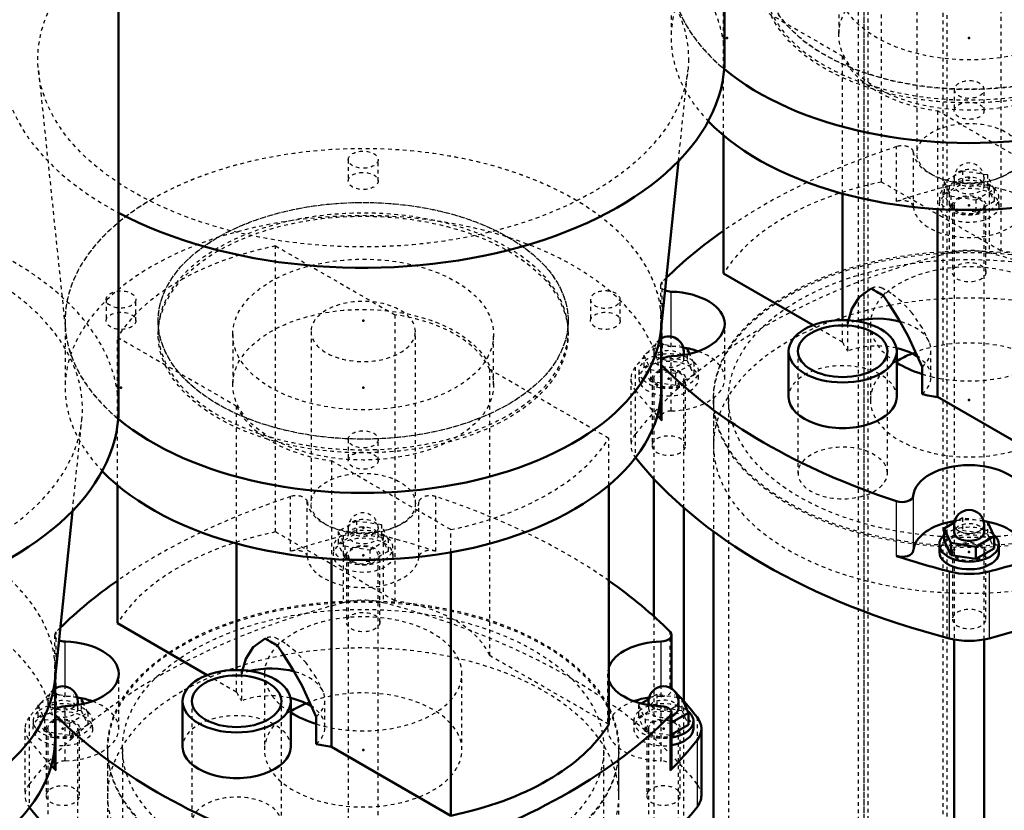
# Model space of a CAD drawing. Header units: millimetres. Extents: x -907 to 463, y -591 to 1160.
# Tile 45 of 60: x -255 to 9, y 216 to 428. Entities that reach past the tile are written whole.
import ezdxf

# ---------------------------------------------------------------- set-up
doc = ezdxf.new("R2010")
doc.units = ezdxf.units.MM
doc.linetypes.add('Dashed', pattern=[2, 1, -1])
for name, color, linetype, lineweight in [('2d ConnectionPoints', 7, 'Continuous', 50), ('AM_0', 7, 'Continuous', 50), ('AM_4', 3, 'Continuous', 25), ('AM_9', 6, 'Dashed', 25)]:
    doc.layers.add(name, color=color, linetype=linetype, lineweight=lineweight)

# ---------------------------------------------------------------- blocks, each defined once
blk = doc.blocks.new('16_SupportFrame_1UG1041933_0_in_HSVP164161451021531101300230_6')
at = {"layer": 'AM_9'}
for p, q in [((-28.28, 591.97), (-28.28, 97.96)), ((-29.75, 589.93), (-29.75, 100)), ((-27.22, 590.13), (-27.22, 99.8)), ((-28.25, 588.7), (-28.25, 101.23)), ((-7.07, 575.64), (-7.07, 85.72)), ((-6.01, 575.03), (-6.01, 87.55))]:
    blk.add_line(p, q, dxfattribs=at)
blk = doc.blocks.new('92_rqga94z760dfimy4ax9mnq1rv________0_in_HSVP164161451021531101300230_6')
at = {"layer": 'AM_0'}
for p, q in [((-228.27, 323.38), (-228.27, 517.76)), ((-245.41, 250.39), (-240.66, 295.99))]:
    blk.add_line(p, q, dxfattribs=at)
for centre, major_axis, start_param, end_param in [((-325.27, 323.38), (97, 0), 3.969193, 6.283185), ((-325.27, 253.16), (80, 0), 3.747842, 6.223137)]:
    blk.add_ellipse(centre, major_axis=major_axis, ratio=0.577288, start_param=start_param, end_param=end_param, dxfattribs=at)
at = {"layer": 'AM_9'}
blk.add_line((-240.66, 295.99), (-238.13, 320.36), dxfattribs=at)
for centre, major_axis, start_param, end_param in [((-325.27, 323.38), (97, 0), 0, 2.356194), ((-325.27, 323.38), (87.3, 0), 6.223137, 8.63938), ((-325.27, 323.38), (87.3, 0), 3.201641, 6.223137), ((-325.27, 253.16), (80, 0), 6.223137, 10.031028)]:
    blk.add_ellipse(centre, major_axis=major_axis, ratio=0.577288, start_param=start_param, end_param=end_param, dxfattribs=at)
blk = doc.blocks.new('93_Motorstool2_4_6130STC_130_2_0_in_HSVP164161451021531101300230_6')
at = {"layer": 'AM_0'}
blk.add_line((-245.27, 235.19), (-245.27, 251.77), dxfattribs=at)
for centre, start_param, end_param in [((-325.27, 253.16), 0.60625, 3.081544), ((-325.27, 235.19), 0.504934, 3.141593)]:
    blk.add_ellipse(centre, major_axis=(-80, 0), ratio=0.577288, start_param=start_param, end_param=end_param, dxfattribs=at)
at = {"layer": 'AM_9'}
blk.add_line((-245.27, 251.77), (-245.27, 253.16), dxfattribs=at)
for centre, start_param, end_param in [((-325.27, 253.16), 3.081544, 6.889435), ((-325.27, 235.19), 3.141593, 6.788119)]:
    blk.add_ellipse(centre, major_axis=(-80, 0), ratio=0.577288, start_param=start_param, end_param=end_param, dxfattribs=at)
blk = doc.blocks.new('103_Stud_431251_10_0_in_HSVP164161451021531101300230_6')
at = {"layer": 'AM_0'}
for p, q in [((-238.35, 245.76), (-239.36, 245.92)), ((-237.66, 244.29), (-238.35, 245.76)), ((-239.24, 243.98), (-239.24, 244.98))]:
    blk.add_line(p, q, dxfattribs=at)
blk.add_arc((-243.24, 244.98), 4, 0, 120.4042, dxfattribs=at)
at = {"layer": 'AM_4'}
for start_param, end_param in [(2.662481, 3.141593), (1.040143, 1.130373)]:
    blk.add_ellipse((-243.24, 244.98), major_axis=(-4, 0), ratio=0.577288, start_param=start_param, end_param=end_param, dxfattribs=at)
at = {"layer": 'AM_9'}
for p, q in [((-245.04, 246.8), (-249.94, 243.97)), ((-245.04, 246.8), (-245.04, 243.53)), ((-239.36, 245.92), (-245.04, 246.8)), ((-238.35, 245.76), (-238.35, 242.5)), ((-249.94, 243.97), (-249.94, 240.71)), ((-249.94, 243.97), (-248.14, 240.11)), ((-249.94, 240.71), (-245.04, 243.53)), ((-247.24, 244.98), (-247.24, 242.94)), ((-245.04, 243.53), (-238.35, 242.5)), ((-239.24, 242.94), (-239.24, 243.98)), ((-236.55, 241.9), (-237.66, 244.29)), ((-248.14, 236.84), (-249.94, 240.71)), ((-241.45, 239.07), (-236.55, 241.9)), ((-238.35, 242.5), (-236.55, 238.63)), ((-236.55, 241.9), (-236.55, 238.63)), ((-251.24, 239.67), (-251.24, 237.63)), ((-248.14, 240.11), (-248.14, 236.84)), ((-248.14, 240.11), (-241.45, 239.07)), ((-241.45, 239.07), (-241.45, 235.81)), ((-236.55, 238.63), (-241.45, 235.81)), ((-235.24, 237.63), (-235.24, 239.67)), ((-241.45, 235.81), (-248.14, 236.84)), ((-247.24, 237.63), (-247.24, 210.73)), ((-239.24, 202.99), (-239.24, 237.63))]:
    blk.add_line(p, q, dxfattribs=at)
blk.add_arc((-243.24, 244.98), 4, 120.4042, 180, dxfattribs=at)
for centre, major_axis, start_param, end_param in [((-243.24, 244.98), (-4, 0), 3.141593, 3.926991), ((-243.24, 239.67), (8, 0), 2.051085, 2.561691), ((-243.24, 244.98), (-4, 0), 6.283185, 7.323329), ((-243.24, 239.67), (8, 0), 1.826626, 2.051085), ((-243.24, 239.67), (8, 0), 4.456559, 8.109811), ((-243.24, 244.98), (-4, 0), 1.130373, 2.662481), ((-243.24, 239.67), (8, 0), 2.561691, 3.677097), ((-243.24, 239.67), (8, 0), 3.677097, 4.435233), ((-243.24, 239.67), (8, 0), 4.435233, 4.456559)]:
    blk.add_ellipse(centre, major_axis=major_axis, ratio=0.577288, start_param=start_param, end_param=end_param, dxfattribs=at)
for centre, major_axis in [((-243.24, 242.94), (-4, 0)), ((-243.24, 237.63), (8, 0)), ((-243.24, 237.63), (4, 0))]:
    blk.add_ellipse(centre, major_axis=major_axis, ratio=0.577288, dxfattribs=at)
blk = doc.blocks.new('104_Stud_431251_11_0_in_HSVP164161451021531101300230_6')
at = {"layer": 'AM_9'}
for p, q in [((-164.43, 293.33), (-169.33, 290.51)), ((-164.43, 293.33), (-164.43, 290.07)), ((-157.74, 292.3), (-164.43, 293.33)), ((-166.63, 291.51), (-166.63, 289.47)), ((-158.63, 289.47), (-158.63, 291.51)), ((-157.74, 292.3), (-157.74, 289.03)), ((-155.94, 288.44), (-157.74, 292.3)), ((-169.33, 290.51), (-169.33, 287.24)), ((-169.33, 290.51), (-167.53, 286.64)), ((-169.33, 287.24), (-164.43, 290.07)), ((-164.43, 290.07), (-157.74, 289.03)), ((-160.84, 285.61), (-155.94, 288.44)), ((-157.74, 289.03), (-155.94, 285.17)), ((-155.94, 288.44), (-155.94, 285.17)), ((-170.63, 286.21), (-170.63, 284.16)), ((-167.53, 283.38), (-169.33, 287.24)), ((-167.53, 286.64), (-167.53, 283.38)), ((-167.53, 286.64), (-160.84, 285.61)), ((-160.84, 285.61), (-160.84, 282.34)), ((-154.63, 284.16), (-154.63, 286.21)), ((-160.84, 282.34), (-167.53, 283.38)), ((-166.63, 284.16), (-166.63, 198.44)), ((-155.94, 285.17), (-160.84, 282.34)), ((-158.63, 198.44), (-158.63, 284.16))]:
    blk.add_line(p, q, dxfattribs=at)
blk.add_arc((-162.63, 291.51), 4, 360, 180, dxfattribs=at)
for centre, major_axis in [((-162.63, 291.51), (-4, 0)), ((-162.63, 289.47), (-4, 0)), ((-162.63, 284.16), (8, 0))]:
    blk.add_ellipse(centre, major_axis=major_axis, ratio=0.577288, dxfattribs=at)
for centre, major_axis, start_param, end_param in [((-162.63, 286.21), (8, 0), 0, 5.497787), ((-162.63, 284.16), (4, 0), 6.283185, 10.210176), ((-162.63, 286.21), (8, 0), 5.497787, 6.283185), ((-162.63, 284.16), (4, 0), 3.926991, 6.283185)]:
    blk.add_ellipse(centre, major_axis=major_axis, ratio=0.577288, start_param=start_param, end_param=end_param, dxfattribs=at)
blk = doc.blocks.new('105_Stud_431251_12_0_in_HSVP164161451021531101300230_6')
at = {"layer": 'AM_0'}
for p, q in [((-77.13, 245.76), (-78.14, 245.92)), ((-75.33, 241.9), (-77.13, 245.76)), ((-85.98, 245.55), (-88, 244.38)), ((-86.02, 244.98), (-86.02, 243.98)), ((-78.02, 242.94), (-78.02, 244.98)), ((-79.84, 239.3), (-75.33, 241.9)), ((-75.33, 241.9), (-75.33, 238.63)), ((-75.33, 238.63), (-79.84, 236.04)), ((-74.02, 237.63), (-74.02, 239.67))]:
    blk.add_line(p, q, dxfattribs=at)
blk.add_arc((-82.02, 244.98), 4, 360, 180, dxfattribs=at)
for centre, major_axis, start_param, end_param in [((-82.02, 242.94), (-4, 0), 2.149862, 3.141593), ((-82.02, 239.67), (8, 0), 4.989545, 6.913002), ((-82.02, 237.63), (8, 0), 4.989545, 6.283185)]:
    blk.add_ellipse(centre, major_axis=major_axis, ratio=0.577288, start_param=start_param, end_param=end_param, dxfattribs=at)
at = {"layer": 'AM_4'}
for start_param, end_param in [(6.283185, 6.762297), (2.011219, 3.141593)]:
    blk.add_ellipse((-82.02, 244.98), major_axis=(-4, 0), ratio=0.577288, start_param=start_param, end_param=end_param, dxfattribs=at)
at = {"layer": 'AM_9'}
for p, q in [((-83.82, 246.8), (-85.98, 245.55)), ((-83.82, 246.8), (-83.82, 243.53)), ((-78.14, 245.92), (-83.82, 246.8)), ((-77.13, 245.76), (-77.13, 242.5)), ((-88, 244.38), (-88.72, 243.97)), ((-88.72, 243.97), (-88.72, 240.71)), ((-88.72, 243.97), (-86.92, 240.11)), ((-88.72, 240.71), (-83.82, 243.53)), ((-86.02, 243.98), (-86.02, 242.94)), ((-83.82, 243.53), (-77.13, 242.5)), ((-86.92, 236.84), (-88.72, 240.71)), ((-77.13, 242.5), (-75.33, 238.63)), ((-90.02, 239.67), (-90.02, 237.63)), ((-86.92, 240.11), (-86.92, 236.84)), ((-86.92, 240.11), (-80.23, 239.07)), ((-80.23, 239.07), (-79.84, 239.3)), ((-80.23, 239.07), (-80.23, 235.81)), ((-80.23, 235.81), (-86.92, 236.84)), ((-86.02, 237.63), (-86.02, 202.99)), ((-79.84, 236.04), (-80.23, 235.81)), ((-78.02, 210.73), (-78.02, 237.63))]:
    blk.add_line(p, q, dxfattribs=at)
for centre, major_axis, start_param, end_param in [((-82.02, 244.98), (-4, 0), 3.141593, 3.926991), ((-82.02, 239.67), (8, 0), 1.047198, 2.561691), ((-82.02, 242.94), (-4, 0), 3.141593, 8.433047), ((-82.02, 244.98), (-4, 0), 0.479112, 2.011219), ((-82.02, 239.67), (8, 0), 0.629817, 1.047198), ((-82.02, 237.63), (8, 0), 0, 3.141593), ((-82.02, 239.67), (8, 0), 2.561691, 3.141593), ((-82.02, 239.67), (8, 0), 3.141593, 4.989545), ((-82.02, 237.63), (8, 0), 3.141593, 4.989545)]:
    blk.add_ellipse(centre, major_axis=major_axis, ratio=0.577288, start_param=start_param, end_param=end_param, dxfattribs=at)
blk.add_ellipse((-82.02, 237.63), major_axis=(4, 0), ratio=0.577288, dxfattribs=at)
blk = doc.blocks.new('112_nslbey5pws5vsow7bp1trf2ns________0_in_HSVP164161451021531101300230_6')
at = {"layer": 'AM_0'}
for p, q in [((-65.63, 417.27), (-65.63, 611.65)), ((-82.78, 344.27), (-78.03, 389.88))]:
    blk.add_line(p, q, dxfattribs=at)
for centre, major_axis, start_param, end_param in [((-162.63, 417.27), (97, 0), 3.969193, 6.283185), ((-162.63, 347.05), (80, 0), 3.747842, 6.223137)]:
    blk.add_ellipse(centre, major_axis=major_axis, ratio=0.577288, start_param=start_param, end_param=end_param, dxfattribs=at)
at = {"layer": 'AM_9'}
for p, q in [((-249.78, 414.24), (-242.49, 344.27)), ((-78.03, 389.88), (-75.49, 414.24)), ((-166.63, 390.28), (-166.63, 384.57)), ((-158.63, 384.57), (-158.63, 390.28)), ((-231.63, 352.76), (-231.63, 347.05)), ((-223.63, 347.05), (-223.63, 352.76)), ((-101.63, 352.76), (-101.63, 347.05)), ((-93.63, 347.05), (-93.63, 352.76)), ((-217.63, 347.05), (-217.63, 344.19)), ((-107.63, 344.19), (-107.63, 347.05)), ((-176.63, 344.19), (-176.63, 298.05)), ((-148.63, 298.05), (-148.63, 344.19)), ((-166.63, 315.24), (-166.63, 309.52)), ((-158.63, 309.52), (-158.63, 315.24))]:
    blk.add_line(p, q, dxfattribs=at)
for centre, major_axis, start_param, end_param in [((-162.63, 417.27), (97, 0), 6.283185, 9.424778), ((-162.63, 417.27), (97, 0), 3.141593, 3.969193), ((-162.63, 347.05), (80, 0), 6.223137, 8.63938), ((-162.63, 347.05), (80, 0), 2.356194, 3.747842), ((-162.63, 344.19), (55, 0), 6.283185, 8.63938), ((-162.63, 344.19), (55, 0), 2.356194, 3.141593), ((-97.63, 352.76), (4, 0), 2.356194, 6.283185), ((-97.63, 352.76), (4, 0), 0, 2.356194), ((-162.63, 344.19), (14, 0), 6.283185, 8.63938), ((-162.63, 344.19), (14, 0), 2.356194, 3.141593), ((-162.63, 344.19), (55, 0), 3.141593, 6.283185), ((-162.63, 344.19), (14, 0), 3.141593, 6.283185)]:
    blk.add_ellipse(centre, major_axis=major_axis, ratio=0.577288, start_param=start_param, end_param=end_param, dxfattribs=at)
for centre, major_axis in [((-162.63, 417.27), (87.3, 0)), ((-162.63, 390.28), (4, 0)), ((-162.63, 384.57), (-4, 0)), ((-162.63, 347.05), (55, 0)), ((-227.63, 352.76), (4, 0)), ((-227.63, 347.05), (-4, 0)), ((-97.63, 347.05), (-4, 0)), ((-162.63, 315.24), (4, 0)), ((-162.63, 309.52), (-4, 0)), ((-162.63, 298.05), (14, 0))]:
    blk.add_ellipse(centre, major_axis=major_axis, ratio=0.577288, dxfattribs=at)
blk = doc.blocks.new('113_Motorstool2_4_6130STC_130_3_0_in_HSVP164161451021531101300230_6')
at = {"layer": 'AM_0'}
for p, q in [((-82.63, 329.08), (-82.63, 345.66)), ((-228.57, 265.9), (-228.57, 302.93)), ((-96.7, 238.76), (-96.7, 302.93)), ((-196.6, 253.35), (-196.6, 287.27)), ((-171.1, 283.16), (-171.1, 232.72)), ((-139.13, 214.26), (-139.13, 284.94)), ((-228.57, 265.9), (-204.49, 252)), ((-79.84, 248.33), (-79.84, 262.71)), ((-211.08, 244.98), (-211.08, 232.73)), ((-182.08, 232.73), (-182.08, 244.98)), ((-175.23, 233.47), (-175.23, 240.82)), ((-79.84, 227.25), (-79.84, 241.95)), ((-71.87, 219.66), (-71.87, 237.63)), ((-171.1, 232.72), (-139.13, 214.26)), ((-245.43, 232.23), (-245.43, 227.25))]:
    blk.add_line(p, q, dxfattribs=at)
for points in [[(-195.29, 252.4), (-194.13, 256.38), (-192.14, 259.52), (-188.92, 261.85)], [(-185.74, 260.01), (-184.31, 257.85), (-181.55, 253.5), (-178.98, 249.07), (-175.23, 240.82)]]:
    blk.add_lwpolyline(points, dxfattribs=at)
for centre, major_axis, start_param, end_param in [((-162.63, 347.05), (-80, 0), 0.60625, 3.081544), ((-162.63, 329.08), (-80, 0), 0.504934, 3.141593), ((-98.29, 215.18), (169, 0), -3.832144, -3.67366), ((-226.98, 215.18), (169, 0), 0.518934, 0.690551), ((-162.63, 275.19), (-35, 0), 0.721101, 0.849695), ((-82.84, 262.71), (3, 0), 4.757462, 6.802119), ((-242.43, 262.71), (3, 0), 4.052526, 4.667316), ((-243.24, 252.33), (15, 0), 4.757462, 7.808909), ((-82.02, 252.33), (15, 0), 1.615869, 2.933245), ((-187.38, 245.39), (14.5, 0), 1.120383, 1.970945), ((-82.02, 252.33), (15, 0), 3.34994, 4.667316), ((-226.98, 200.48), (169, 0), 0.483, 0.514202), ((-243.24, 237.63), (15, 0), 1.013458, 1.309954), ((-187.38, 238.04), (14.5, 0), 0.678488, 1.201801), ((-82.02, 237.63), (15, 0), 1.831638, 2.128134), ((-242.43, 241.95), (3, 0), 1.615869, 2.808817), ((-162.63, 231.91), (26.5, 0), -4.096133, -3.888744), ((-82.84, 241.95), (3, 0), 5.764252, 7.808909), ((-226.98, 200.48), (169, 0), 0.425174, 0.478394), ((-242.43, 241.95), (3, 0), 3.474368, 3.660526), ((-98.29, 289.47), (169, 0), 3.660526, 4.193455), ((-162.63, 252.33), (26.5, 0), 3.888744, 4.217137), ((-226.98, 289.47), (169, 0), 5.231323, 5.764252), ((-84.87, 237.63), (13, 0), 5.858012, 6.708359), ((-162.63, 252.33), (70, 0), 5.054876, 5.940698), ((-196.58, 232.73), (-14.5, 0), 0, 3.141593), ((-162.63, 252.33), (-35, 0), 1.202705, 1.326498), ((-226.98, 274.78), (169, 0), -0.518934, -0.425174), ((-98.29, 274.78), (169, 0), 3.64496, 3.660526), ((-242.43, 227.25), (3, 0), 3.141593, 3.660526), ((-82.84, 227.25), (3, 0), 5.764252, 6.283185), ((-84.87, 219.66), (13, 0), 5.858012, 6.283185), ((-98.29, 256.81), (169, 0), 3.566766, 4.287215), ((-226.98, 256.81), (169, 0), 5.137563, 5.858012)]:
    blk.add_ellipse(centre, major_axis=major_axis, ratio=0.577288, start_param=start_param, end_param=end_param, dxfattribs=at)
for major_axis in [(14.5, 0), (12, 0)]:
    blk.add_ellipse((-196.58, 244.98), major_axis=major_axis, ratio=0.577288, dxfattribs=at)
at = {"layer": 'AM_4'}
for p, q in [((-242.57, 248.92), (-242.57, 260.98)), ((-82.7, 248.92), (-82.7, 260.98)), ((-245.04, 226.39), (-245.04, 241.09)), ((-80.23, 226.39), (-80.23, 241.09)), ((-73.03, 234.53), (-73.03, 216.57))]:
    blk.add_line(p, q, dxfattribs=at)
at = {"layer": 'AM_9'}
for p, q in [((-186.14, 367.14), (-154.17, 348.69)), ((-186.14, 290.39), (-186.14, 367.14)), ((-242.63, 347.05), (-242.63, 329.08)), ((-217.63, 347.05), (-217.63, 343.37)), ((-154.17, 348.69), (-154.17, 271.93)), ((-107.63, 343.37), (-107.63, 347.05)), ((-82.63, 345.66), (-82.63, 347.05)), ((-228.57, 342.65), (-196.6, 324.19)), ((-228.57, 302.93), (-228.57, 342.65)), ((-197.63, 343.37), (-197.63, 329.9)), ((-127.63, 329.9), (-127.63, 343.37)), ((-128.67, 257.21), (-128.67, 333.97)), ((-96.7, 315.51), (-128.67, 333.97)), ((-196.6, 287.27), (-196.6, 324.19)), ((-96.7, 302.93), (-96.7, 315.51)), ((-139.13, 291.02), (-171.1, 309.48)), ((-171.1, 309.48), (-171.1, 283.16)), ((-182.1, 285.2), (-182.1, 299.9)), ((-143.16, 285.2), (-143.16, 299.9)), ((-177.62, 283.77), (-177.62, 298.47)), ((-147.65, 283.77), (-147.65, 298.47)), ((-139.13, 284.94), (-139.13, 291.02)), ((-154.17, 271.93), (-186.14, 290.39)), ((-168, 289.36), (-168, 271.39)), ((-157.27, 289.36), (-157.27, 271.39)), ((-167.13, 284.16), (-167.13, 266.2)), ((-158.13, 266.2), (-158.13, 284.16)), ((-245.43, 262.71), (-245.43, 248.01)), ((-245.04, 248.87), (-245.04, 263.57)), ((-80.23, 248.87), (-80.23, 263.57)), ((-96.7, 238.76), (-128.67, 257.21)), ((-228.24, 237.63), (-228.24, 252.33)), ((-204.49, 252), (-196.6, 247.44)), ((-196.6, 247.44), (-196.6, 253.35)), ((-195.29, 252.4), (-195.29, 245.06)), ((-189.13, 252.33), (-189.13, 231.91)), ((-136.13, 231.91), (-136.13, 252.33)), ((-97.02, 252.33), (-97.02, 237.63)), ((-242.57, 246.28), (-242.57, 248.92)), ((-82.7, 246.28), (-82.7, 248.92)), ((-79.84, 248.01), (-79.84, 248.33)), ((-242.57, 228.98), (-242.57, 243.68)), ((-208.58, 244.98), (-208.58, 212.32)), ((-184.58, 212.32), (-184.58, 244.98)), ((-172.88, 238.04), (-172.88, 245.39)), ((-82.7, 228.98), (-82.7, 243.68)), ((-252.24, 240.72), (-252.24, 216.57)), ((-245.43, 241.95), (-245.43, 232.23)), ((-73.03, 240.72), (-73.03, 234.53)), ((-253.4, 237.63), (-253.4, 219.66)), ((-247.74, 237.63), (-247.74, 219.66)), ((-238.74, 219.66), (-238.74, 237.63)), ((-86.52, 237.63), (-86.52, 219.66)), ((-77.52, 219.66), (-77.52, 237.63)), ((-231.23, 231.91), (-231.23, 219.66)), ((-94.03, 219.66), (-94.03, 231.91))]:
    blk.add_line(p, q, dxfattribs=at)
blk.add_lwpolyline([(-173.3, 247.38), (-175.26, 251.33), (-177.95, 255.24), (-180.81, 258.31), (-183.53, 260.48), (-185.76, 261.81), (-185.98, 261.92)], dxfattribs=at)
for centre, major_axis, start_param, end_param in [((-162.63, 347.05), (-80, 0), 3.081544, 6.889435), ((-162.63, 329.08), (-80, 0), 3.141593, 6.788119), ((-162.63, 329.08), (-70, 0), 5.054876, 5.940698), ((-162.63, 329.08), (-35, 0), 3.385891, 4.46809), ((-162.63, 329.08), (-35, 0), 0.244299, 1.326498), ((-162.63, 329.08), (70, 0), 5.054876, 5.940698), ((-98.29, 215.18), (169, 0), 2.08973, 2.451042), ((-180.62, 298.39), (3, 0), 0.045073, 2.08973), ((-144.65, 298.39), (3, 0), 1.051863, 3.09652), ((-226.98, 215.18), (169, 0), 0.690551, 1.051863), ((-162.63, 298.86), (15, 0), 3.186665, 6.238113), ((-162.63, 252.33), (70, 0), 1.913283, 2.799106), ((-98.29, 200.48), (169, 0), -4.287215, -4.193455), ((-162.63, 282.52), (13, 0), 1.145623, 1.99597), ((-226.98, 200.48), (169, 0), 1.051863, 1.145623), ((-180.62, 283.7), (3, 0), 0.045073, 2.08973), ((-144.65, 283.7), (3, 0), 1.051863, 3.09652), ((-162.63, 284.16), (15, 0), 3.186665, 6.238113), ((-162.63, 231.91), (68.6, 0), 6.283185, 9.424778), ((-162.63, 264.56), (13, 0), 1.145623, 1.99597), ((-98.29, 182.52), (169, 0), 1.99597, 2.716419), ((-226.98, 182.52), (169, 0), 0.425174, 1.145623), ((-162.63, 252.33), (-35, 0), 3.385891, 4.46809), ((-162.63, 252.33), (26.5, 0), 4.217137, 9.424778), ((-98.29, 215.18), (169, 0), -3.67366, -3.660526), ((-242.43, 262.71), (3, 0), 2.622659, 3.141593), ((-242.43, 262.71), (3, 0), 3.141593, 4.052526), ((-162.63, 219.66), (68.6, 0), 2.356194, 8.170196), ((-187.38, 260.9), (2.25, 0), 5.529936, 8.607231), ((-162.63, 219.66), (68.6, 0), 1.88701, 2.130237), ((-82.02, 252.33), (15, 0), 2.933245, 3.141593), ((-162.63, 219.66), (68.6, 0), -4.152948, -3.954497), ((-187.38, 245.39), (14.5, 0), -4.31224, -4.135644), ((-162.63, 252.33), (26.5, 0), 3.141593, 3.538829), ((-187.38, 245.39), (14.5, 0), 5.706441, 7.403568), ((-82.02, 252.33), (15, 0), 3.141593, 3.34994), ((-242.43, 248.01), (3, 0), 2.622659, 4.667316), ((-98.29, 200.48), (169, 0), -3.660526, -3.655795), ((-162.63, 219.66), (68.6, 0), -3.954497, -3.926991), ((-82.84, 248.01), (3, 0), 4.757462, 6.802119), ((-226.98, 200.48), (169, 0), 0.514202, 0.518934), ((-98.29, 200.48), (169, 0), -3.652091, -3.608504), ((-243.24, 237.63), (15, 0), 1.435251, 1.525724), ((-243.24, 237.63), (15, 0), 1.309954, 1.435251), ((-162.63, 252.33), (-35, 0), 0.244299, 0.368091), ((-187.38, 238.04), (14.5, 0), 1.201801, 2.147541), ((-162.63, 252.33), (26.5, 0), 3.538829, 3.726563), ((-162.63, 231.91), (26.5, 0), 0, 2.1515), ((-82.02, 237.63), (15, 0), -4.512549, -4.451547), ((-82.02, 237.63), (15, 0), 1.615869, 1.770636), ((-226.98, 200.48), (169, 0), 0.478394, 0.483), ((-98.29, 200.48), (169, 0), -3.598703, -3.566766), ((-98.29, 200.48), (169, 0), -3.608504, -3.598703), ((-243.24, 237.63), (15, 0), 4.757462, 7.296644), ((-162.63, 252.33), (26.5, 0), 3.726563, 3.888744), ((-162.63, 231.91), (26.5, 0), -4.131685, -4.096133), ((-187.38, 238.04), (14.5, 0), 0.021533, 0.678488), ((-82.02, 237.63), (15, 0), 2.128134, 2.933245), ((-240.4, 237.63), (13, 0), 2.716419, 3.141593), ((-242.43, 241.95), (3, 0), 2.808817, 3.141593), ((-242.43, 241.95), (3, 0), 3.141593, 3.474368), ((-196.58, 232.73), (-14.5, 0), 3.141593, 6.283185), ((-162.63, 231.91), (26.5, 0), 2.394441, 6.283185), ((-187.38, 238.04), (14.5, 0), 5.706441, 6.304718), ((-82.02, 237.63), (15, 0), 2.933245, 3.141593), ((-240.4, 237.63), (13, 0), 3.141593, 3.566766), ((-82.02, 237.63), (15, 0), 3.141593, 4.667316), ((-98.29, 274.78), (169, 0), 3.566766, 3.64496), ((-162.63, 231.91), (68.6, 0), 3.141593, 6.283185), ((-242.43, 227.25), (3, 0), 1.615869, 3.141593), ((-82.84, 227.25), (3, 0), 0, 1.525724), ((-240.4, 219.66), (13, 0), 2.716419, 3.566766), ((-243.24, 219.66), (4.5, 0), 0.785398, 2.66571), ((-82.02, 219.66), (4.5, 0), 0.475882, 2.66571), ((-84.87, 219.66), (13, 0), 0, 0.425174), ((-243.24, 219.66), (4.5, 0), 3.141593, 7.068583), ((-243.24, 219.66), (4.5, 0), 2.66571, 3.141593), ((-196.58, 212.32), (12, 0), 6.283185, 9.424778), ((-82.02, 219.66), (4.5, 0), 2.66571, 3.141593), ((-82.02, 219.66), (4.5, 0), 3.141593, 6.759068)]:
    blk.add_ellipse(centre, major_axis=major_axis, ratio=0.577288, start_param=start_param, end_param=end_param, dxfattribs=at)
for centre, major_axis in [((-162.63, 347.05), (-55, 0)), ((-162.63, 343.37), (-55, 0)), ((-162.63, 343.37), (-35, 0)), ((-162.63, 329.9), (-35, 0)), ((-162.63, 284.16), (-4.5, 0)), ((-162.63, 266.2), (4.5, 0)), ((-243.24, 237.63), (-4.5, 0)), ((-82.02, 237.63), (-4.5, 0))]:
    blk.add_ellipse(centre, major_axis=major_axis, ratio=0.577288, dxfattribs=at)
blk = doc.blocks.new('114_Movitec_B_Pump_Mantal_137_2354_3_0_in_HSVP164161451021531101300230_6')
at = {"layer": 'AM_9'}
for p, q in [((-231.23, 232.32), (-231.23, 196.58)), ((-227.23, 232.32), (-227.23, -57.14)), ((-98.03, -57.14), (-98.03, 232.32)), ((-94.03, 196.58), (-94.03, 232.32))]:
    blk.add_line(p, q, dxfattribs=at)
for major_axis in [(-68.6, 0), (-64.6, 0)]:
    blk.add_ellipse((-162.63, 232.32), major_axis=major_axis, ratio=0.577288, dxfattribs=at)
blk = doc.blocks.new('122_Stud_431251_13_0_in_HSVP164161451021531101300230_6')
at = {"layer": 'AM_0'}
for p, q in [((-3.96, 292.9), (-6.69, 291.32)), ((-6.69, 291.32), (-6.69, 288.06)), ((-6.69, 291.32), (-4.9, 287.46)), ((-4, 292.33), (-4, 290.29)), ((4.9, 293.12), (3.89, 293.27)), ((4, 290.29), (4, 292.33)), ((6.69, 289.25), (4.9, 293.12)), ((-4.9, 284.19), (-6.69, 288.06)), ((1.79, 286.42), (6.69, 289.25)), ((6.69, 289.25), (6.69, 285.99)), ((-8, 287.02), (-8, 284.98)), ((-4.9, 287.46), (-4.9, 284.19)), ((-4.9, 287.46), (1.79, 286.42)), ((1.79, 286.42), (1.79, 283.16)), ((6.69, 285.99), (1.79, 283.16)), ((8, 284.98), (8, 287.02)), ((1.79, 283.16), (-4.9, 284.19)), ((-4, 261.52), (-4, -66.95)), ((4, -66.95), (4, 261.52))]:
    blk.add_line(p, q, dxfattribs=at)
blk.add_arc((0, 292.33), 4, 360, 180, dxfattribs=at)
for centre, major_axis, start_param, end_param in [((0, 287.02), (8, 0), 3.141593, 6.913002), ((0, 287.02), (8, 0), 2.561691, 3.141593), ((0, 290.29), (-4, 0), 0, 3.141593), ((0, 284.98), (8, 0), 3.141593, 5.497787), ((0, 284.98), (8, 0), 5.497787, 6.283185)]:
    blk.add_ellipse(centre, major_axis=major_axis, ratio=0.577288, start_param=start_param, end_param=end_param, dxfattribs=at)
at = {"layer": 'AM_4'}
blk.add_ellipse((0, 292.33), major_axis=(-4, 0), ratio=0.577288, start_param=0, end_param=3.141593, dxfattribs=at)
at = {"layer": 'AM_9'}
for p, q in [((-1.79, 294.15), (-3.96, 292.9)), ((-1.79, 294.15), (-1.79, 290.88)), ((3.89, 293.27), (-1.79, 294.15)), ((-6.69, 288.06), (-1.79, 290.88)), ((-1.79, 290.88), (4.9, 289.85)), ((4.9, 293.12), (4.9, 289.85)), ((4.9, 289.85), (6.69, 285.99)), ((-4, 284.98), (-4, 261.52)), ((4, 261.52), (4, 284.98))]:
    blk.add_line(p, q, dxfattribs=at)
for centre, major_axis, start_param, end_param in [((0, 292.33), (-4, 0), 3.141593, 3.926991), ((0, 287.02), (8, 0), 2.094395, 2.561691), ((0, 290.29), (-4, 0), 3.141593, 6.283185), ((0, 287.02), (8, 0), 1.047198, 2.094395), ((0, 287.02), (8, 0), 0.629817, 1.047198), ((0, 284.98), (8, 0), 0, 3.141593)]:
    blk.add_ellipse(centre, major_axis=major_axis, ratio=0.577288, start_param=start_param, end_param=end_param, dxfattribs=at)
blk.add_ellipse((0, 284.98), major_axis=(4, 0), ratio=0.577288, dxfattribs=at)
blk = doc.blocks.new('123_Stud_431251_14_0_in_HSVP164161451021531101300230_6')
at = {"layer": 'AM_0'}
for p, q in [((-75.71, 339.65), (-76.72, 339.81)), ((-76.61, 337.87), (-76.61, 338.86)), ((-75.03, 338.18), (-75.71, 339.65)), ((-84.61, 304.61), (-84.61, 267.75)), ((-76.61, 245.01), (-76.61, 296.88))]:
    blk.add_line(p, q, dxfattribs=at)
blk.add_arc((-80.61, 338.86), 4, 360, 120.4042, dxfattribs=at)
at = {"layer": 'AM_4'}
for start_param, end_param in [(2.662481, 3.141593), (1.040143, 1.130373)]:
    blk.add_ellipse((-80.61, 338.86), major_axis=(-4, 0), ratio=0.577288, start_param=start_param, end_param=end_param, dxfattribs=at)
at = {"layer": 'AM_9'}
for p, q in [((-82.4, 340.69), (-87.3, 337.86)), ((-84.61, 338.86), (-84.61, 336.82)), ((-82.4, 340.69), (-82.4, 337.42)), ((-76.72, 339.81), (-82.4, 340.69)), ((-75.71, 339.65), (-75.71, 336.39)), ((-87.3, 337.86), (-87.3, 334.59)), ((-87.3, 337.86), (-85.51, 333.99)), ((-87.3, 334.59), (-82.4, 337.42)), ((-82.4, 337.42), (-75.71, 336.39)), ((-78.82, 332.96), (-73.92, 335.79)), ((-76.61, 336.82), (-76.61, 337.87)), ((-75.71, 336.39), (-73.92, 332.52)), ((-73.92, 335.79), (-75.03, 338.18)), ((-73.92, 335.79), (-73.92, 332.52)), ((-88.61, 333.56), (-88.61, 331.52)), ((-85.51, 330.73), (-87.3, 334.59)), ((-85.51, 333.99), (-85.51, 330.73)), ((-85.51, 333.99), (-78.82, 332.96)), ((-78.82, 332.96), (-78.82, 329.69)), ((-72.61, 331.52), (-72.61, 333.56)), ((-78.82, 329.69), (-85.51, 330.73)), ((-84.61, 331.52), (-84.61, 304.61)), ((-73.92, 332.52), (-78.82, 329.69)), ((-76.61, 296.88), (-76.61, 331.52)), ((-84.61, 267.75), (-84.61, -20.41)), ((-76.61, 212.28), (-76.61, 245.01))]:
    blk.add_line(p, q, dxfattribs=at)
blk.add_arc((-80.61, 338.86), 4, 120.4042, 180, dxfattribs=at)
for centre, major_axis in [((-80.61, 336.82), (-4, 0)), ((-80.61, 331.52), (4, 0))]:
    blk.add_ellipse(centre, major_axis=major_axis, ratio=0.577288, dxfattribs=at)
for centre, major_axis, start_param, end_param in [((-80.61, 338.86), (-4, 0), 0, 1.040143), ((-80.61, 333.56), (8, 0), 1.146352, 1.826626), ((-80.61, 338.86), (-4, 0), 3.141593, 3.926991), ((-80.61, 333.56), (8, 0), 2.051085, 3.677097), ((-80.61, 331.52), (8, 0), 5.497787, 9.424778), ((-80.61, 333.56), (8, 0), 1.826626, 2.051085), ((-80.61, 333.56), (8, 0), 4.456559, 6.913002), ((-80.61, 338.86), (-4, 0), 1.130373, 2.662481), ((-80.61, 333.56), (8, 0), 0.629817, 1.146352), ((-80.61, 331.52), (8, 0), 3.141593, 3.455133), ((-80.61, 333.56), (8, 0), 3.677097, 4.435233), ((-80.61, 331.52), (8, 0), 3.455133, 5.497787), ((-80.61, 333.56), (8, 0), 4.435233, 4.456559)]:
    blk.add_ellipse(centre, major_axis=major_axis, ratio=0.577288, start_param=start_param, end_param=end_param, dxfattribs=at)
blk = doc.blocks.new('124_Stud_431251_15_0_in_HSVP164161451021531101300230_6')
at = {"layer": 'AM_9'}
for p, q in [((-1.79, 387.22), (-6.69, 384.39)), ((-1.79, 387.22), (-1.79, 383.96)), ((4.9, 386.19), (-1.79, 387.22)), ((4.9, 386.19), (4.9, 382.92)), ((6.69, 382.32), (4.9, 386.19)), ((-6.69, 384.39), (-6.69, 381.13)), ((-6.69, 384.39), (-4.9, 380.53)), ((-6.69, 381.13), (-1.79, 383.96)), ((-4, 385.4), (-4, 383.36)), ((-1.79, 383.96), (4.9, 382.92)), ((4, 383.36), (4, 385.4)), ((-4.9, 377.26), (-6.69, 381.13)), ((-4.9, 380.53), (-4.9, 377.26)), ((-4.9, 380.53), (1.79, 379.5)), ((1.79, 379.5), (6.69, 382.32)), ((4.9, 382.92), (6.69, 379.06)), ((6.69, 382.32), (6.69, 379.06)), ((-8, 380.09), (-8, 378.05)), ((-4, 378.05), (-4, 292.33)), ((1.79, 379.5), (1.79, 376.23)), ((6.69, 379.06), (1.79, 376.23)), ((4, 292.33), (4, 378.05)), ((8, 378.05), (8, 380.09)), ((1.79, 376.23), (-4.9, 377.26)), ((-4, 290.29), (-4, 284.98)), ((4, 284.98), (4, 290.29))]:
    blk.add_line(p, q, dxfattribs=at)
blk.add_arc((0, 385.4), 4, 0, 180, dxfattribs=at)
for centre, major_axis in [((0, 385.4), (-4, 0)), ((0, 383.36), (-4, 0)), ((0, 378.05), (8, 0)), ((0, 378.05), (4, 0))]:
    blk.add_ellipse(centre, major_axis=major_axis, ratio=0.577288, dxfattribs=at)
for start_param, end_param in [(0, 5.497787), (5.497787, 6.283185)]:
    blk.add_ellipse((0, 380.09), major_axis=(8, 0), ratio=0.577288, start_param=start_param, end_param=end_param, dxfattribs=at)
blk = doc.blocks.new('132_1jng65gyamr31s6moxoypr9xn________0_in_HSVP164161451021531101300230_6')
at = {"layer": 'AM_0'}
blk.add_ellipse((0, 440.93), major_axis=(80, 0), ratio=0.577288, start_param=3.747842, end_param=6.223137, dxfattribs=at)
at = {"layer": 'AM_9'}
for p, q in [((-14, 438.07), (-14, 391.94)), ((-4, 409.12), (-4, 403.41)), ((4, 403.41), (4, 409.12))]:
    blk.add_line(p, q, dxfattribs=at)
for centre, major_axis, start_param, end_param in [((0, 440.93), (55, 0), 3.141593, 6.283185), ((0, 440.93), (80, 0), 3.201641, 3.747842), ((0, 438.07), (55, 0), 3.141593, 6.283185), ((0, 409.12), (4, 0), 3.141593, 8.63938), ((0, 409.12), (4, 0), 2.356194, 3.141593)]:
    blk.add_ellipse(centre, major_axis=major_axis, ratio=0.577288, start_param=start_param, end_param=end_param, dxfattribs=at)
for centre, major_axis in [((0, 403.41), (-4, 0)), ((0, 391.94), (14, 0))]:
    blk.add_ellipse(centre, major_axis=major_axis, ratio=0.577288, dxfattribs=at)
blk = doc.blocks.new('133_Motorstool2_4_6130STC_130_4_0_in_HSVP164161451021531101300230_6')
at = {"layer": 'AM_0'}
for p, q in [((-65.93, 359.78), (-65.93, 396.81)), ((-33.96, 347.24), (-33.96, 381.15)), ((-8.47, 377.04), (-8.47, 326.61)), ((-65.93, 359.78), (-41.85, 345.88)), ((-48.44, 338.87), (-48.44, 326.62)), ((-19.44, 326.62), (-19.44, 338.87)), ((-12.59, 327.36), (-12.59, 334.71)), ((-82.8, 326.12), (-82.8, 321.13)), ((-8.47, 326.61), (23.51, 308.15))]:
    blk.add_line(p, q, dxfattribs=at)
for points in [[(-32.66, 346.29), (-31.5, 350.26), (-29.51, 353.41), (-26.29, 355.74)], [(-23.11, 353.9), (-21.68, 351.74), (-18.91, 347.39), (-16.34, 342.96), (-12.59, 334.71)]]:
    blk.add_lwpolyline(points, dxfattribs=at)
for centre, major_axis, start_param, end_param in [((0, 440.93), (-80, 0), 0.60625, 3.081544), ((0, 422.97), (-80, 0), 0.504934, 3.141593), ((64.35, 309.07), (169, 0), -3.832144, -3.67366), ((-79.8, 356.59), (3, 0), 4.052526, 4.667316), ((-80.61, 346.21), (15, 0), 4.757462, 7.808909), ((0, 369.08), (-35, 0), 0.721101, 0.849695), ((-24.75, 339.28), (14.5, 0), 1.120383, 1.970945), ((-80.61, 331.52), (15, 0), 1.013458, 1.309954), ((-24.75, 331.93), (14.5, 0), 0.678488, 1.201801), ((0, 325.8), (26.5, 0), -4.096133, -3.888744), ((-79.8, 335.83), (3, 0), 1.615869, 2.808817), ((0, 346.21), (26.5, 0), 3.888744, 4.217137), ((-79.8, 335.83), (3, 0), 3.474368, 3.660526), ((64.35, 383.36), (169, 0), 3.660526, 4.193455), ((-33.94, 326.62), (-14.5, 0), 0, 3.141593), ((0, 346.21), (-35, 0), 1.202705, 1.326498), ((64.35, 368.66), (169, 0), 3.64496, 3.660526), ((-79.8, 321.13), (3, 0), 3.141593, 3.660526), ((64.35, 350.7), (169, 0), 3.566766, 4.287215), ((-64.35, 350.7), (169, 0), 5.137563, 5.858012), ((0, 299.68), (15, 0), 0.045073, 3.09652), ((-17.98, 300.15), (3, 0), 4.193455, 6.238113), ((0, 284.98), (15, 0), 1.831638, 3.09652), ((0, 284.98), (15, 0), 0.045073, 1.309954), ((-17.98, 285.45), (3, 0), 4.193455, 6.238113), ((64.35, 368.66), (169, 0), 4.193455, 4.287215), ((-64.35, 368.66), (169, 0), -1.145623, -1.051863), ((0, 286.62), (13, 0), 4.287215, 5.137563), ((0, 268.66), (13, 0), 4.287215, 5.137563)]:
    blk.add_ellipse(centre, major_axis=major_axis, ratio=0.577288, start_param=start_param, end_param=end_param, dxfattribs=at)
for major_axis in [(14.5, 0), (12, 0)]:
    blk.add_ellipse((-33.94, 338.87), major_axis=major_axis, ratio=0.577288, dxfattribs=at)
at = {"layer": 'AM_4'}
for p, q in [((-79.93, 342.81), (-79.93, 354.86)), ((-82.4, 320.28), (-82.4, 334.97)), ((-19.47, 283.94), (-19.47, 298.64)), ((-14.98, 285.37), (-14.98, 300.07)), ((-5.36, 279.79), (-5.36, 261.82)), ((5.36, 279.79), (5.36, 261.82))]:
    blk.add_line(p, q, dxfattribs=at)
at = {"layer": 'AM_9'}
for p, q in [((-23.51, 384.28), (-23.51, 461.03)), ((8.47, 442.57), (8.47, 365.82)), ((-80, 440.93), (-80, 422.97)), ((-65.93, 436.54), (-33.96, 418.08)), ((-65.93, 396.81), (-65.93, 436.54)), ((-35, 437.26), (-35, 423.78)), ((-33.96, 381.15), (-33.96, 418.08)), ((23.51, 384.9), (-8.47, 403.36)), ((-8.47, 403.36), (-8.47, 377.04)), ((-19.47, 379.09), (-19.47, 393.78)), ((-14.98, 377.66), (-14.98, 392.36)), ((8.47, 365.82), (-23.51, 384.28)), ((-5.36, 383.24), (-5.36, 365.28)), ((5.36, 383.24), (5.36, 365.28)), ((-4.5, 378.05), (-4.5, 360.09)), ((4.5, 360.09), (4.5, 378.05)), ((-82.4, 342.76), (-82.4, 357.45)), ((-82.8, 356.59), (-82.8, 341.9)), ((-65.61, 331.52), (-65.61, 346.21)), ((-33.96, 341.33), (-33.96, 347.24)), ((-32.66, 346.29), (-32.66, 338.94)), ((-26.5, 346.21), (-26.5, 325.8)), ((-41.85, 345.88), (-33.96, 341.33)), ((-79.93, 340.17), (-79.93, 342.81)), ((-45.94, 338.87), (-45.94, 306.21)), ((-21.94, 306.21), (-21.94, 338.87)), ((-10.25, 331.93), (-10.25, 339.28)), ((-82.8, 335.83), (-82.8, 326.12)), ((-79.93, 322.87), (-79.93, 337.56)), ((-89.61, 334.61), (-89.61, 310.46)), ((-90.76, 331.52), (-90.76, 313.55)), ((-85.11, 331.52), (-85.11, 313.55)), ((-76.11, 313.55), (-76.11, 331.52)), ((-68.6, 325.8), (-68.6, 313.55)), ((-4.5, 284.98), (-4.5, 267.02)), ((4.5, 267.02), (4.5, 284.98))]:
    blk.add_line(p, q, dxfattribs=at)
blk.add_lwpolyline([(-10.67, 341.27), (-12.63, 345.22), (-15.31, 349.13), (-18.17, 352.19), (-20.89, 354.37), (-23.13, 355.7), (-23.35, 355.81)], dxfattribs=at)
for centre, major_axis, start_param, end_param in [((0, 440.93), (-80, 0), 3.081544, 6.889435), ((0, 422.97), (-80, 0), 3.141593, 6.788119), ((0, 422.97), (-35, 0), 0.244299, 1.326498), ((64.35, 309.07), (169, 0), 2.08973, 2.451042), ((-17.98, 392.28), (3, 0), 0.045073, 2.08973), ((0, 392.75), (15, 0), 3.186665, 6.238113), ((0, 346.21), (70, 0), 1.913283, 2.799106), ((64.35, 294.37), (169, 0), -4.287215, -4.193455), ((0, 376.41), (13, 0), 1.145623, 1.99597), ((-64.35, 294.37), (169, 0), 1.051863, 1.145623), ((-17.98, 377.58), (3, 0), 0.045073, 2.08973), ((0, 378.05), (15, 0), 3.186665, 6.238113), ((64.35, 276.41), (169, 0), 1.99597, 2.716419), ((0, 358.44), (13, 0), 1.145623, 1.99597), ((-64.35, 276.41), (169, 0), 0.425174, 1.145623), ((0, 346.21), (-35, 0), 3.385891, 4.46809), ((0, 346.21), (26.5, 0), 4.315152, 9.424778), ((-79.8, 356.59), (3, 0), 2.622659, 4.052526), ((64.35, 309.07), (169, 0), -3.67366, -3.660526), ((0, 313.55), (68.6, 0), 3.141593, 8.170196), ((-24.75, 354.79), (2.25, 0), 0.85936, 2.324046), ((-24.75, 354.79), (2.25, 0), 5.529936, 7.142546), ((0, 313.55), (68.6, 0), 1.88701, 2.130237), ((0, 313.55), (68.6, 0), -4.152948, -3.954497), ((-24.75, 339.28), (14.5, 0), -4.31224, -4.135644), ((0, 346.21), (26.5, 0), 3.141593, 3.726563), ((-24.75, 339.28), (14.5, 0), 5.706441, 7.403568), ((64.35, 294.37), (169, 0), -3.652091, -3.566766), ((64.35, 294.37), (169, 0), -3.660526, -3.655795), ((-79.8, 341.9), (3, 0), 2.622659, 3.141593), ((-79.8, 341.9), (3, 0), 3.141593, 3.474368), ((-79.8, 341.9), (3, 0), 3.474368, 4.667316), ((0, 313.55), (68.6, 0), 2.328689, 3.141593), ((0, 346.21), (-35, 0), 0.244299, 0.368091), ((0, 325.8), (26.5, 0), 6.283185, 8.434685), ((-80.61, 331.52), (15, 0), 1.309954, 1.525724), ((-80.61, 331.52), (15, 0), 4.757462, 7.296644), ((-24.75, 331.93), (14.5, 0), 1.201801, 2.147541), ((0, 325.8), (26.5, 0), -4.131685, -4.096133), ((-79.8, 335.83), (3, 0), 2.808817, 3.474368), ((0, 325.8), (26.5, 0), 2.394441, 3.141593), ((0, 346.21), (26.5, 0), 3.726563, 3.888744), ((-24.75, 331.93), (14.5, 0), 0.021533, 0.678488), ((-77.76, 331.52), (13, 0), 2.716419, 3.566766), ((-33.94, 326.62), (-14.5, 0), 3.141593, 6.283185), ((0, 346.21), (26.5, 0), 4.217137, 4.315152), ((-24.75, 331.93), (14.5, 0), 5.706441, 6.304718), ((64.35, 368.66), (169, 0), 3.566766, 3.64496), ((0, 325.8), (26.5, 0), 3.141593, 6.283185), ((-79.8, 321.13), (3, 0), 1.615869, 3.141593), ((-77.76, 313.55), (13, 0), 2.716419, 3.566766), ((-80.61, 313.55), (4.5, 0), 2.66571, 3.141593), ((-80.61, 313.55), (4.5, 0), 6.283185, 8.948896), ((-80.61, 313.55), (4.5, 0), 3.141593, 6.283185), ((-33.94, 306.21), (12, 0), 0, 2.356194), ((-33.94, 306.21), (12, 0), 2.356194, 6.283185), ((0, 284.98), (15, 0), -4.512549, -4.451547), ((0, 284.98), (15, 0), 1.309954, 1.770636), ((0, 267.02), (4.5, 0), 6.283185, 8.948896), ((0, 267.02), (4.5, 0), 2.66571, 3.141593), ((0, 267.02), (4.5, 0), 3.141593, 6.283185)]:
    blk.add_ellipse(centre, major_axis=major_axis, ratio=0.577288, start_param=start_param, end_param=end_param, dxfattribs=at)
for centre, major_axis in [((0, 440.93), (-55, 0)), ((0, 437.26), (-55, 0)), ((0, 437.26), (-35, 0)), ((0, 423.78), (-35, 0)), ((0, 378.05), (-4.5, 0)), ((0, 325.8), (68.6, 0)), ((0, 360.09), (4.5, 0)), ((-80.61, 331.52), (-4.5, 0)), ((0, 284.98), (-4.5, 0))]:
    blk.add_ellipse(centre, major_axis=major_axis, ratio=0.577288, dxfattribs=at)
blk = doc.blocks.new('134_Movitec_B_Pump_Mantal_137_2354_4_0_in_HSVP164161451021531101300230_6')
at = {"layer": 'AM_0'}
blk.add_line((-68.6, 290.47), (-68.6, 49.81), dxfattribs=at)
at = {"layer": 'AM_9'}
for p, q in [((-68.6, 326.21), (-68.6, 290.47)), ((-64.6, 326.21), (-64.6, 36.74))]:
    blk.add_line(p, q, dxfattribs=at)
for major_axis in [(-68.6, 0), (-64.6, 0)]:
    blk.add_ellipse((0, 326.21), major_axis=major_axis, ratio=0.577288, dxfattribs=at)

msp = doc.modelspace()

# ---------------------------------------------------------------- linework, layer by layer
at = {"layer": '2d ConnectionPoints'}
for p in [(-65, 422.97), (0, 422.97), (0, 385.44), (0, 378.05), (-162.63, 347.05), (-80.61, 331.52), (-80.61, 331.52), (-227.63, 329.08), (-162.63, 329.08), (0, 325.8), (0, 325.8), (-162.63, 291.56), (-162.63, 284.16), (0, 284.98), (0, 284.98), (-243.24, 237.63), (-243.24, 237.63), (-82.02, 237.63), (-162.63, 231.91), (-162.63, 231.91)]:
    msp.add_point(p, dxfattribs=at)

# ---------------------------------------------------------------- block references
for name in ['132_1jng65gyamr31s6moxoypr9xn________0_in_HSVP164161451021531101300230_6', '112_nslbey5pws5vsow7bp1trf2ns________0_in_HSVP164161451021531101300230_6', '16_SupportFrame_1UG1041933_0_in_HSVP164161451021531101300230_6', '92_rqga94z760dfimy4ax9mnq1rv________0_in_HSVP164161451021531101300230_6', '133_Motorstool2_4_6130STC_130_4_0_in_HSVP164161451021531101300230_6', '113_Motorstool2_4_6130STC_130_3_0_in_HSVP164161451021531101300230_6', '124_Stud_431251_15_0_in_HSVP164161451021531101300230_6', '134_Movitec_B_Pump_Mantal_137_2354_4_0_in_HSVP164161451021531101300230_6', '123_Stud_431251_14_0_in_HSVP164161451021531101300230_6', '93_Motorstool2_4_6130STC_130_2_0_in_HSVP164161451021531101300230_6', '122_Stud_431251_13_0_in_HSVP164161451021531101300230_6', '104_Stud_431251_11_0_in_HSVP164161451021531101300230_6', '114_Movitec_B_Pump_Mantal_137_2354_3_0_in_HSVP164161451021531101300230_6', '103_Stud_431251_10_0_in_HSVP164161451021531101300230_6', '105_Stud_431251_12_0_in_HSVP164161451021531101300230_6']:
    msp.add_blockref(name, (0, 0))

doc.saveas('drawing.dxf')
